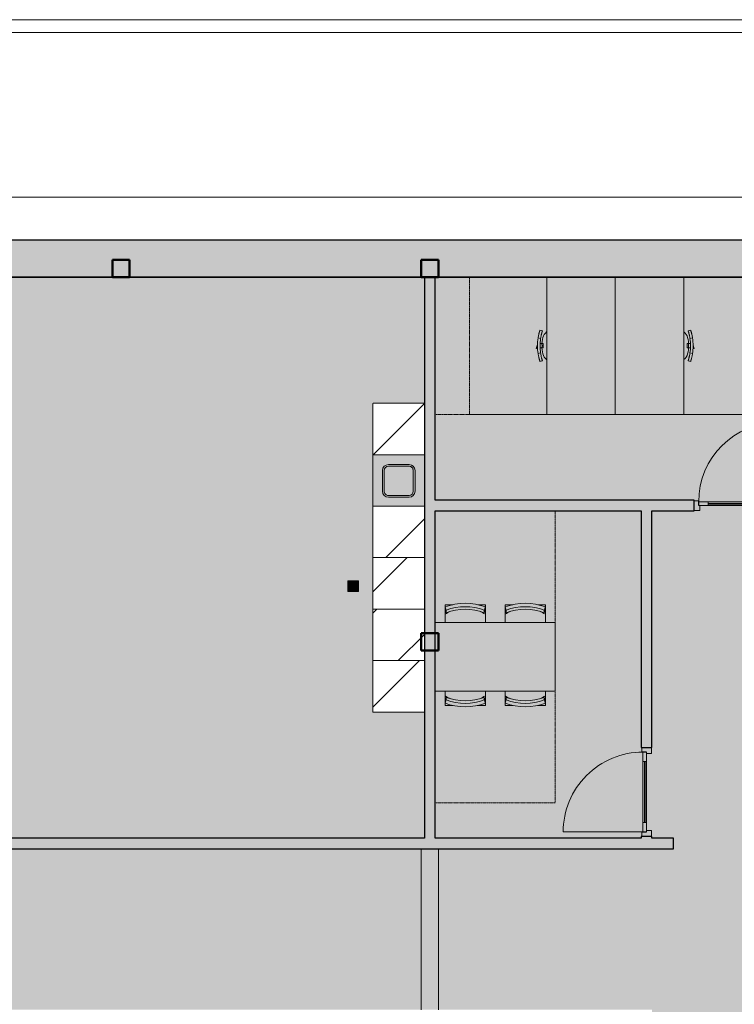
# Model space of a CAD drawing. Header units: millimetres. Extents: x 1000 to 188789, y -4122 to 39732.
# Tile 75 of 86: x 140508 to 148840, y 28226 to 39700. Entities that reach past the tile are written whole.
import ezdxf

# ---------------------------------------------------------------- set-up
doc = ezdxf.new("R2010")
doc.units = ezdxf.units.MM
doc.linetypes.add('Dash', pattern=[6.35, 3.175, -3.175])
doc.linetypes.add('THO_hhidden', pattern=[2.5, 1.5, -1])
doc.layers.add('A-AREA-BNDY', color=1, linetype='Continuous', lineweight=50, true_color=0xff0000)
doc.layers.add('A-DETL', color=7, linetype='Continuous', lineweight=13, true_color=0x00a600)
for name, color, linetype, lineweight in [('A-AREA-PATT', 7, 'Continuous', 13), ('A-DETL-GENF', 7, 'Continuous', 13), ('A-DOOR', 7, 'Continuous', 13), ('A-GENM', 7, 'Continuous', 13), ('A-WALL-PATT', 7, 'Continuous', 18), ('I-FURN', 7, 'Continuous', 13), ('I-FURN-HDLN', 7, 'Dash', 13), ('I-WALL', 7, 'Continuous', 18), ('P-SANR-FIXT', 7, 'Continuous', 13), ('S-COLS-SYMB', 7, 'Continuous', 50)]:
    doc.layers.add(name, color=color, linetype=linetype, lineweight=lineweight)

# ---------------------------------------------------------------- blocks, each defined once
blk = doc.blocks.new('NLRS_01_GM_WPB_dummy placeholder_gen_tho - kast 600x600x2100-V205-01 1e verdieping BC')
at = {"layer": 'A-GENM', "true_color": 0x808080}
h = blk.add_hatch(dxfattribs=at)
h.set_pattern_fill('FP_150', color=8, style=0, pattern_type=2)
h.set_pattern_definition([(225, (36937.14, 31931.24), (424.264, -424.264), [])])
h.paths.add_polyline_path([(300, 300), (-300, 300), (-300, -300), (300, -300), (300, 236)])
at = {"layer": 'A-GENM', "linetype": 'THO_hhidden'}
for p, q in [((300, 300), (-300, 300)), ((-300, 300), (-300, -300)), ((300, -300), (300, 300)), ((-300, -300), (300, -300))]:
    blk.add_line(p, q, dxfattribs=at)
blk = doc.blocks.new('NLRS_01_GM_WPB_dummy placeholder_gen_tho - kast 600x600x2100-V206-01 1e verdieping BC')
at = {"layer": 'A-GENM', "true_color": 0x808080}
h = blk.add_hatch(dxfattribs=at)
h.set_pattern_fill('FP_151', color=8, style=0, pattern_type=2)
h.set_pattern_definition([(225, (36937.14, 32531.24), (424.264, -424.264), [])])
h.paths.add_polyline_path([(26, 300), (-300, 300), (-300, -300), (300, -300), (300, 300)])
at = {"layer": 'A-GENM', "linetype": 'THO_hhidden'}
for p, q in [((300, 300), (-300, 300)), ((-300, 300), (-300, -300)), ((300, -300), (300, 300)), ((-300, -300), (300, -300))]:
    blk.add_line(p, q, dxfattribs=at)
blk = doc.blocks.new('NLRS_01_GM_WPB_dummy placeholder_gen_tho - kast 600x600x2100-V207-01 1e verdieping BC')
at = {"layer": 'A-GENM', "true_color": 0x808080}
h = blk.add_hatch(dxfattribs=at)
h.set_pattern_fill('FP_152', color=8, style=0, pattern_type=2)
h.set_pattern_definition([(225, (36937.14, 33131.24), (424.264, -424.264), [])])
h.paths.add_polyline_path([(193, 300), (-300, 300), (-300, -300), (300, -300), (300, 300)])
at = {"layer": 'A-GENM', "linetype": 'THO_hhidden'}
for p, q in [((300, 300), (-300, 300)), ((-300, 300), (-300, -300)), ((300, -300), (300, 300)), ((-300, -300), (300, -300))]:
    blk.add_line(p, q, dxfattribs=at)
blk = doc.blocks.new('NLRS_01_GM_WPB_dummy placeholder_gen_tho - kast 600x600x2100-V208-01 1e verdieping BC')
at = {"layer": 'A-GENM', "true_color": 0x808080}
h = blk.add_hatch(dxfattribs=at)
h.set_pattern_fill('FP_153', color=8, style=0, pattern_type=2)
h.set_pattern_definition([(225, (36937.14, 33731.24), (424.264, -424.264), [])])
h.paths.add_polyline_path([(300, 300), (-300, 300), (-300, -300), (300, -300), (300, 278)])
at = {"layer": 'A-GENM', "linetype": 'THO_hhidden'}
for p, q in [((300, 300), (-300, 300)), ((-300, 300), (-300, -300)), ((300, -300), (300, 300)), ((-300, -300), (300, -300))]:
    blk.add_line(p, q, dxfattribs=at)
blk = doc.blocks.new('NLRS_01_GM_WPB_dummy placeholder_gen_tho - kast 600x600x2100-V209-01 1e verdieping BC')
at = {"layer": 'A-GENM', "true_color": 0x808080}
h = blk.add_hatch(dxfattribs=at)
h.set_pattern_fill('FP_154', color=8, style=0, pattern_type=2)
h.set_pattern_definition([(225, (36937.14, 34931.24), (424.264, -424.264), [])])
h.paths.add_polyline_path([(26, 300), (-300, 300), (-300, -300), (300, -300), (300, 300)])
at = {"layer": 'A-GENM', "linetype": 'THO_hhidden'}
for p, q in [((300, 300), (-300, 300)), ((-300, 300), (-300, -300)), ((300, -300), (300, 300)), ((-300, -300), (300, -300))]:
    blk.add_line(p, q, dxfattribs=at)
blk = doc.blocks.new('NLRS_73_PF_UN_rvs gootsteen enkel 340x340 ic6zrl2n_gen_bcb - RVS gootsteen enkel 340x340-1975653-01 1e verdieping BC')
at = {"layer": 'P-SANR-FIXT'}
for p, q in [((120, 360), (-120, 360)), ((-190, 290), (-190, 50)), ((-170, 50), (-170, 290)), ((-120, 340), (120, 340)), ((170, 290), (170, 50)), ((190, 50), (190, 290)), ((-81, 0), (-120, 0)), ((120, 0), (-81, 0)), ((-120, -20), (-81, -20)), ((-81, -20), (120, -20))]:
    blk.add_line(p, q, dxfattribs=at)
for centre, radius, start, end in [((-120, 290), 70, 90, 180), ((120, 290), 70, 0, 90), ((-120, 290), 50, 90, 180), ((120, 290), 50, 360, 90), ((-120, 50), 70, 180, 270), ((-120, 50), 50, 180, 270), ((-120, 50), 50, 180, 194.0178), ((-120, 50), 50, 198.5781, 208.083), ((-120, 50), 50, 213.4394, 222.232), ((-120, 50), 50, 227.768, 236.5606), ((-120, 50), 50, 241.917, 251.4219), ((-120, 50), 50, 255.9822, 270), ((120, 50), 70, 270, 360), ((120, 50), 50, 270, 360)]:
    blk.add_arc(centre, radius, start, end, dxfattribs=at)
blk = doc.blocks.new('NLRS_32_DO_WPB_binnen deurkozijn hout_gen_tho - enkele deur met glas_ rechtsdraaiend-2036025-01 1e verdieping BC')
at = {"layer": 'A-DOOR'}
for p, q in [((-467, 0), (-517, 0)), ((-467, -54), (-467, 0)), ((467, -54), (467, 0)), ((467, 0), (517, 0)), ((-517, -114), (-450, -114)), ((-450, -114), (-450, -54)), ((450, -114), (450, -54)), ((517, -114), (450, -114))]:
    blk.add_line(p, q, dxfattribs=at)
blk = doc.blocks.new('NLRS_32_DO_UN_deur_gen_tho - deur met glasvlak_ rechtsdraaiend-V221-01 1e verdieping BC')
at = {"layer": 'A-DETL-GENF'}
for p, q in [((-465, 0), (-465, 930)), ((-465, 0), (465, 0)), ((-465, -40), (-465, 0)), ((-465, -40), (465, -40)), ((465, -40), (465, 0))]:
    blk.add_line(p, q, dxfattribs=at)
blk.add_arc((-465, 0), 930, 360, 90, dxfattribs=at)
at = {"layer": 'A-GENM', "lineweight": 18}
for p, q in [((-355, 0), (-465, 0)), ((-465, 0), (-465, -40)), ((-355, -40), (-355, 0)), ((465, 0), (355, 0)), ((355, 0), (355, -40)), ((465, -40), (465, 0)), ((-465, -40), (-355, -40)), ((355, -40), (465, -40))]:
    blk.add_line(p, q, dxfattribs=at)
at = {"layer": 'A-GENM'}
for p, q in [((-355, 0), (355, 0)), ((355, 0), (-224, 0)), ((198, 0), (355, 0)), ((355, -40), (-355, -40)), ((355, -40), (-224, -40)), ((355, -40), (-224, -40)), ((198, -40), (355, -40)), ((198, -40), (355, -40))]:
    blk.add_line(p, q, dxfattribs=at)
blk = doc.blocks.new('NLRS_32_DO_WPB_binnen deurkozijn hout_gen_tho - enkele deur met glas_ linksdraaiend-2036054-01 1e verdieping BC')
at = {"layer": 'A-DOOR'}
for p, q in [((-467, 0), (-517, 0)), ((-467, -54), (-467, 0)), ((467, -54), (467, 0)), ((467, 0), (517, 0)), ((-517, -114), (-450, -114)), ((-450, -114), (-450, -54)), ((450, -114), (450, -54)), ((517, -114), (450, -114))]:
    blk.add_line(p, q, dxfattribs=at)
blk = doc.blocks.new('NLRS_32_DO_UN_deur_gen_tho - deur met glasvlak_ linksdraaiend-V220-01 1e verdieping BC')
at = {"layer": 'A-DETL-GENF'}
for p, q in [((465, 0), (465, 930)), ((-465, 0), (465, 0)), ((-465, -40), (-465, 0)), ((-465, -40), (465, -40)), ((465, -40), (465, 0))]:
    blk.add_line(p, q, dxfattribs=at)
blk.add_arc((465, 0), 930, 90, 180, dxfattribs=at)
at = {"layer": 'A-GENM', "lineweight": 18}
for p, q in [((-355, 0), (-465, 0)), ((-465, 0), (-465, -40)), ((-355, -40), (-355, 0)), ((465, 0), (355, 0)), ((355, 0), (355, -40)), ((465, -40), (465, 0)), ((-465, -40), (-355, -40)), ((355, -40), (465, -40))]:
    blk.add_line(p, q, dxfattribs=at)
at = {"layer": 'A-GENM'}
for p, q in [((355, 0), (-355, 0)), ((-198, 0), (-355, 0)), ((-355, 0), (224, 0)), ((355, -40), (-355, -40)), ((-198, -40), (-355, -40)), ((-355, -40), (224, -40))]:
    blk.add_line(p, q, dxfattribs=at)
blk = doc.blocks.new('NLRS_32_DO_UN_glasvlakvulling_gen_tho - enkelglas-1905434-01 1e verdieping BC')
at = {"layer": 'A-GENM', "true_color": 0xd7e6e6}
blk.add_hatch(color=254, dxfattribs=at).paths.add_polyline_path([(-16, -31), (-355, -31), (-355, -41), (355, -41), (355, -31), (67, -31)])
at = {"layer": 'A-GENM', "lineweight": 18}
for p, q in [((355, -31), (-355, -31)), ((-355, -31), (-355, -41)), ((-355, -41), (355, -41)), ((355, -41), (355, -31))]:
    blk.add_line(p, q, dxfattribs=at)
blk = doc.blocks.new('NLRS_28_SCO_UN_koker_gen_bcb - K200_200_12_5-2311149-01 1e verdieping BC')
at = {"layer": 'S-COLS-SYMB'}
for p, q in [((-100, 100), (100, 100)), ((-100, -100), (-100, 100)), ((100, -100), (100, 100)), ((-100, -100), (100, -100))]:
    blk.add_line(p, q, dxfattribs=at)
blk = doc.blocks.new('NLRS_82_FU_UN_tafel xlhbxup7_gen_bcb - tafel-2165358-01 1e verdieping BC')
at = {"layer": 'I-FURN'}
for p, q in [((700, 400), (-700, 400)), ((700, -400), (700, 400)), ((-700, -400), (700, -400))]:
    blk.add_line(p, q, dxfattribs=at)
at = {"layer": 'I-FURN-HDLN'}
for p, q in [((700, 400), (700, 1700)), ((700, -400), (700, -1700)), ((-700, -1700), (700, -1700))]:
    blk.add_line(p, q, dxfattribs=at)
blk = doc.blocks.new('NLRS_82_FU_UN_stoel buisframe 20ezvjsu_gen_bcb - stoel buisframe-2165356-01 1e verdieping BC')
at = {"layer": 'I-FURN'}
for p, q in [((-235, -39), (-145, -39)), ((-235, -39), (-235, -64)), ((-235, -64), (-230, -64)), ((-235, -65), (-221, -102)), ((-235, -95), (-235, -65)), ((-221, -132), (-235, -95)), ((-235, -151), (-235, -98)), ((-221, -132), (-221, -102)), ((146, -39), (235, -39)), ((221, -102), (235, -65)), ((235, -95), (221, -132)), ((221, -132), (221, -102)), ((230, -64), (235, -64)), ((235, -39), (235, -64)), ((235, -65), (235, -95)), ((235, -95), (235, -151)), ((-235, -151), (-235, -246)), ((-210, -129), (-210, -138)), ((210, -138), (210, -129)), ((235, -246), (235, -151))]:
    blk.add_line(p, q, dxfattribs=at)
for start, end in [(56.741, 67.3677), (112.9542, 123.259)]:
    blk.add_arc((0, -509), 429, start, end, dxfattribs=at)
for centre, major_axis in [((0, -667), (655, 0)), ((0, -667), (615, 0)), ((0, -697), (615, 0))]:
    blk.add_ellipse(centre, major_axis=major_axis, ratio=0.984808, start_param=1.204062, end_param=1.93798, dxfattribs=at)
blk = doc.blocks.new('NLRS_82_FU_UN_stoel buisframe 20ezvjsu_gen_bcb - stoel buisframe-V238-01 1e verdieping BC')
at = {"layer": 'I-FURN'}
for p, q in [((-235, -39), (-145, -39)), ((-235, -39), (-235, -64)), ((-235, -64), (-230, -64)), ((-235, -65), (-221, -102)), ((-235, -95), (-235, -65)), ((-221, -132), (-235, -95)), ((-235, -151), (-235, -98)), ((-221, -132), (-221, -102)), ((146, -39), (235, -39)), ((221, -102), (235, -65)), ((235, -95), (221, -132)), ((221, -132), (221, -102)), ((230, -64), (235, -64)), ((235, -39), (235, -64)), ((235, -65), (235, -95)), ((235, -95), (235, -151)), ((-235, -151), (-235, -204)), ((-210, -129), (-210, -138)), ((210, -138), (210, -129)), ((235, -204), (235, -151))]:
    blk.add_line(p, q, dxfattribs=at)
for start, end in [(56.741, 67.3677), (112.9542, 123.259)]:
    blk.add_arc((0, -509), 429, start, end, dxfattribs=at)
for centre, major_axis in [((0, -667), (655, 0)), ((0, -667), (615, 0)), ((0, -697), (615, 0))]:
    blk.add_ellipse(centre, major_axis=major_axis, ratio=0.984808, start_param=1.204062, end_param=1.93798, dxfattribs=at)
blk = doc.blocks.new('NLRS_82_FU_UN_bureau vrijstaand 2 poten kmx4r73h_gen_bcb - bureau vrijstaand 2 poten-V255-01 1e verdieping BC')
at = {"layer": 'I-FURN'}
for p, q in [((0, -800), (0, 0)), ((0, 0), (1600, 0)), ((0, -800), (1600, -800))]:
    blk.add_line(p, q, dxfattribs=at)
at = {"layer": 'I-FURN-HDLN'}
for p, q in [((0, 1300), (0, 0)), ((0, 0), (0, 900)), ((0, 900), (1600, 900))]:
    blk.add_line(p, q, dxfattribs=at)
blk = doc.blocks.new('NLRS_82_FU_UN_bureaustoel eenvoudig mgrq5610_gen_bcb - bureaustoel eenvoudig-2080445-01 1e verdieping BC')
at = {"layer": 'I-FURN'}
for p, q in [((-31, 14), (-36, -1)), ((-8, 6), (-31, 14)), ((13, 0), (-8, 6)), ((-182, -28), (-174, -58)), ((-174, -58), (-182, -28)), ((-91, -7), (-84, -36)), ((-25, -37), (-25, -31)), ((-25, -47), (-25, -37)), ((-25, -68), (-25, -47)), ((25, -68), (-25, -68)), ((25, -31), (25, -37)), ((25, -37), (25, -47)), ((25, -47), (25, -68)), ((84, -36), (91, -7)), ((174, -58), (182, -28)), ((174, -58), (182, -28))]:
    blk.add_line(p, q, dxfattribs=at)
for centre, radius, start, end in [((-67, -178), 118, 103.7411, 142.9087), ((-17, -324), 272, 86.5079, 106.6919), ((0, -595), 595, 90, 98.8508), ((0, -595), 565, 90, 98.5303), ((0, -595), 595, 81.1492, 90), ((0, -595), 565, 81.4697, 90), ((17, -324), 272, 73.3081, 93.4921), ((67, -178), 118, 37.0913, 76.2589)]:
    blk.add_arc(centre, radius, start, end, dxfattribs=at)
for points in [[(-182, -28), (-182, -28), (-182, -28), (-182, -28)], [(-182, -28), (-182, -28), (-181, -28), (-181, -28), (-181, -28)], [(-181, -28), (-180, -28), (-179, -28), (-177, -27), (-176, -27)], [(-173, -57), (-173, -57), (-174, -57), (-174, -57), (-174, -58)], [(-174, -58), (-174, -58), (-174, -57), (-174, -57)], [(-168, -56), (-169, -56), (-172, -57), (-173, -57), (-173, -57)], [(-130, -14), (-123, -13), (-111, -10), (-98, -8), (-91, -7)], [(-84, -36), (-90, -37), (-103, -39), (-116, -42), (-122, -43)], [(122, -43), (116, -42), (103, -39), (90, -37), (84, -36)], [(91, -7), (98, -8), (111, -10), (123, -13), (130, -14)], [(173, -57), (173, -57), (172, -57), (169, -56), (168, -56)], [(174, -58), (174, -57), (174, -57), (173, -57), (173, -57)], [(174, -57), (174, -57), (174, -58), (174, -58)], [(176, -27), (177, -27), (179, -28), (180, -28), (181, -28)], [(181, -28), (181, -28), (181, -28), (182, -28), (182, -28)], [(182, -28), (182, -28), (182, -28), (182, -28)]]:
    blk.add_open_spline(points, degree=3, dxfattribs=at)
for points in [[(-176, -27), (-175, -26), (-172, -26), (-168, -24), (-164, -23), (-160, -22), (-157, -21), (-153, -20), (-148, -19), (-144, -18), (-138, -16), (-133, -15), (-130, -14)], [(-122, -43), (-127, -44), (-133, -46), (-141, -48), (-146, -49), (-150, -50), (-154, -51), (-157, -52), (-160, -53), (-163, -54), (-166, -55), (-167, -55), (-168, -56)], [(168, -56), (167, -55), (165, -55), (160, -53), (156, -52), (153, -51), (149, -50), (145, -49), (141, -48), (136, -47), (130, -45), (125, -44), (122, -43)], [(130, -14), (134, -15), (141, -17), (149, -19), (154, -20), (158, -21), (162, -22), (165, -23), (168, -24), (170, -25), (173, -26), (175, -26), (176, -27)]]:
    blk.add_open_spline(points, degree=3, knots=[0, 0, 0, 0, 0.2, 0.3, 0.4, 0.475, 0.55, 0.625, 0.7, 0.775, 0.85, 1, 1, 1, 1], dxfattribs=at)
blk = doc.blocks.new('NLRS_82_FU_UN_bureau vrijstaand 2 poten kmx4r73h_gen_bcb - bureau vrijstaand 2 poten-V256-01 1e verdieping BC')
at = {"layer": 'I-FURN'}
for p, q in [((0, 0), (0, 800)), ((1600, 800), (0, 800)), ((1600, 0), (0, 0))]:
    blk.add_line(p, q, dxfattribs=at)
at = {"layer": 'I-FURN-HDLN'}
for p, q in [((0, 0), (0, -900)), ((0, -1300), (0, 0)), ((0, -900), (1600, -900)), ((1600, -1300), (0, -1300))]:
    blk.add_line(p, q, dxfattribs=at)
blk = doc.blocks.new('NLRS_82_FU_UN_bureaustoel eenvoudig mgrq5610_gen_bcb - bureaustoel eenvoudig-2332671-01 1e verdieping BC')
at = {"layer": 'I-FURN'}
for p, q in [((-174, 58), (-182, 28)), ((-182, 28), (-174, 58)), ((-84, 36), (-91, 7)), ((-36, 1), (-31, -14)), ((-25, 47), (-25, 68)), ((-25, 68), (25, 68)), ((-25, 37), (-25, 47)), ((-25, 31), (-25, 37)), ((-8, -6), (13, 0)), ((25, 68), (25, 47)), ((25, 47), (25, 37)), ((25, 37), (25, 31)), ((91, 7), (84, 36)), ((182, 28), (174, 58)), ((182, 28), (174, 58)), ((-31, -14), (-8, -6))]:
    blk.add_line(p, q, dxfattribs=at)
for centre, radius, start, end in [((-67, 178), 118, 217.0913, 256.2589), ((-17, 324), 272, 253.3081, 273.4921), ((0, 595), 595, 261.1492, 270), ((0, 595), 565, 261.4697, 270), ((17, 324), 272, 266.5079, 286.6919), ((0, 595), 565, 270, 278.5303), ((0, 595), 595, 270, 278.8508), ((67, 178), 118, 283.7411, 322.9087)]:
    blk.add_arc(centre, radius, start, end, dxfattribs=at)
for points in [[(-181, 28), (-181, 28), (-181, 28), (-182, 28), (-182, 28)], [(-182, 28), (-182, 28), (-182, 28), (-182, 28)], [(-176, 27), (-177, 27), (-179, 28), (-180, 28), (-181, 28)], [(-174, 57), (-174, 57), (-174, 58), (-174, 58)], [(-174, 58), (-174, 57), (-174, 57), (-173, 57), (-173, 57)], [(-173, 57), (-173, 57), (-172, 57), (-169, 56), (-168, 56)], [(-91, 7), (-98, 8), (-111, 10), (-123, 13), (-130, 14)], [(-122, 43), (-116, 42), (-103, 39), (-90, 37), (-84, 36)], [(84, 36), (90, 37), (103, 39), (116, 42), (122, 43)], [(130, 14), (123, 13), (111, 10), (98, 8), (91, 7)], [(168, 56), (169, 56), (172, 57), (173, 57), (173, 57)], [(173, 57), (173, 57), (174, 57), (174, 57), (174, 58)], [(174, 58), (174, 58), (174, 57), (174, 57)], [(181, 28), (180, 28), (179, 28), (177, 27), (176, 27)], [(182, 28), (182, 28), (181, 28), (181, 28), (181, 28)], [(182, 28), (182, 28), (182, 28), (182, 28)]]:
    blk.add_open_spline(points, degree=3, dxfattribs=at)
for points in [[(-130, 14), (-134, 15), (-141, 17), (-149, 19), (-154, 20), (-158, 21), (-162, 22), (-165, 23), (-168, 24), (-170, 25), (-173, 26), (-175, 26), (-176, 27)], [(-168, 56), (-167, 55), (-165, 55), (-160, 53), (-156, 52), (-153, 51), (-149, 50), (-145, 49), (-141, 48), (-136, 47), (-130, 45), (-125, 44), (-122, 43)], [(122, 43), (127, 44), (133, 46), (141, 48), (146, 49), (150, 50), (154, 51), (157, 52), (160, 53), (163, 54), (166, 55), (167, 55), (168, 56)], [(176, 27), (175, 26), (172, 26), (168, 24), (164, 23), (160, 22), (157, 21), (153, 20), (148, 19), (144, 18), (138, 16), (133, 15), (130, 14)]]:
    blk.add_open_spline(points, degree=3, knots=[0, 0, 0, 0, 0.2, 0.3, 0.4, 0.475, 0.55, 0.625, 0.7, 0.775, 0.85, 1, 1, 1, 1], dxfattribs=at)
blk = doc.blocks.new('NLRS_33_GM_WPB_vloeropening schacht rechthoek_gen_tho - 125x125-2338696-01 1e verdieping BC')
at = {"layer": 'A-GENM', "linetype": 'THO_hhidden', "true_color": 0xc8fac8}
blk.add_hatch(color=254, dxfattribs=at).paths.add_polyline_path([(125, -125), (125, 0), (0, 0), (0, -125)])
at = {"layer": 'A-GENM'}
for p, q in [((125, 0), (0, 0)), ((0, 0), (0, -125)), ((125, -125), (125, 0)), ((0, -125), (125, -125))]:
    blk.add_line(p, q, dxfattribs=at)
at = {"layer": 'A-GENM', "linetype": 'THO_hhidden'}
for p, q in [((0, 0), (0, -125)), ((125, 0), (0, 0)), ((0, 0), (125, -125)), ((0, -125), (125, 0)), ((125, -125), (125, 0)), ((0, -125), (125, -125))]:
    blk.add_line(p, q, dxfattribs=at)
blk = doc.blocks.new('NLRS_28_SCO_UN_koker_gen_bcb - K200_200_12_5-2421724-01 1e verdieping BC')
at = {"layer": 'S-COLS-SYMB'}
for p, q in [((-100, 100), (100, 100)), ((-100, -100), (-100, 100)), ((100, -100), (100, 100)), ((-100, -100), (100, -100))]:
    blk.add_line(p, q, dxfattribs=at)

msp = doc.modelspace()

# ---------------------------------------------------------------- hatches: boundary and pattern name
at = {"layer": 'A-AREA-PATT', "true_color": 0xfae6e9}
h = msp.add_hatch(color=7, dxfattribs=at)
h.paths.add_polyline_path([(151827, 11500), (151827, 15100), (152427, 15100), (152427, 15742), (149871, 15742), (149871, 15867), (151827, 15867), (151827, 17667), (152427, 17667), (152427, 18966), (152489, 18966), (152489, 20000), (152427, 20000), (152427, 20037), (149899, 20037), (149899, 22073), (149962, 22073), (149962, 23107), (149899, 23107), (149899, 25090), (149962, 25090), (149962, 26124), (149899, 26124), (149899, 28200), (151124, 28200), (151124, 28063), (151814, 28063), (151814, 28200), (152422, 28200), (152422, 28162), (159627, 28162), (159627, 28200), (159689, 28200), (159689, 29234), (159627, 29234), (159627, 30037), (149532, 30037), (149532, 30162), (149899, 30162), (149899, 30183), (150024, 30183), (150024, 30162), (152427, 30162), (152427, 33975), (150024, 33975), (150024, 31217), (149899, 31217), (149899, 33975), (149406, 33975), (149406, 34100), (150027, 34100), (150027, 36700), (145352, 36700), (145352, 34100), (148372, 34100), (148372, 33975), (147879, 33975), (147879, 31217), (147754, 31217), (147754, 33975), (145352, 33975), (145352, 30162), (147754, 30162), (147754, 30183), (147879, 30183), (147879, 30162), (148132, 30162), (148132, 30037), (138152, 30037), (138152, 29234), (138089, 29234), (138089, 28200), (138152, 28200), (138152, 28162), (147879, 28162), (147879, 26124), (147817, 26124), (147817, 25090), (147879, 25090), (147879, 23107), (147817, 23107), (147817, 22073), (147879, 22073), (147879, 20037), (138152, 20037), (138152, 20000), (138089, 20000), (138089, 18966), (138152, 18966), (138152, 18162), (138189, 18162), (138189, 18037), (138152, 18037), (138152, 18000), (138027, 18000), (138027, 18037), (137989, 18037), (137989, 18000), (137124, 18000), (137124, 18037), (136652, 18037), (136652, 16537), (137417, 16537), (137417, 16662), (137542, 16662), (137542, 16537), (138027, 16537), (138027, 16966), (138152, 16966), (138152, 15454), (138027, 15454), (138027, 16412), (136652, 16412), (136652, 14125), (138027, 14125), (138027, 14420), (138152, 14420), (138152, 14125), (138664, 14125), (138664, 14000), (136652, 14000), (136652, 11500), (141627, 11500), (141627, 13595), (139702, 13595), (139702, 14000), (139698, 14000), (139698, 14125), (139702, 14125), (139702, 15108), (139827, 15108), (139827, 16142), (139702, 16142), (139702, 16612), (139827, 16612), (139827, 17812), (139702, 17812), (139702, 18037), (139589, 18037), (139589, 18162), (141789, 18162), (141789, 18037), (141752, 18037), (141752, 16805), (145227, 16805), (145227, 18037), (143753, 18037), (143753, 18162), (145352, 18162), (145352, 17667), (145952, 17667), (145952, 15867), (147907, 15867), (147907, 15742), (145352, 15742), (145352, 11500), (151554, 11500)])
h.paths.add_polyline_path([(152007, 14005), (152262, 14007), (152286, 14017), (152297, 14027), (152302, 14031), (152310, 14045), (152315, 14059), (152317, 14075), (152317, 14315), (152314, 14333), (152307, 14350), (152296, 14365), (152278, 14377), (152265, 14383), (152247, 14385), (151994, 14383), (151989, 14383), (151972, 14376), (151957, 14364), (151946, 14350), (151939, 14333), (151937, 14315), (151939, 14059), (151949, 14036), (151959, 14025), (151963, 14020), (151985, 14009), (151996, 14006)])
h.paths.add_polyline_path([(138826, 14036), (138826, 14046), (139536, 14046), (139536, 14036)])
h.paths.add_polyline_path([(149709, 15778), (148999, 15778), (148999, 15788), (149709, 15788)])
h.paths.add_polyline_path([(148779, 15778), (148069, 15778), (148069, 15788), (148779, 15788)])
h.paths.add_polyline_path([(149072, 17067), (147494, 17067), (147494, 18267), (150284, 18267), (150284, 17067), (149078, 17067)])
h.paths.add_polyline_path([(148769, 17117), (149025, 17119), (149040, 17124), (149059, 17138), (149067, 17148), (149072, 17156), (149078, 17171), (149079, 17187), (149079, 17427), (149077, 17445), (149070, 17462), (149053, 17481), (149044, 17487), (149022, 17495), (149009, 17497), (148769, 17497), (148751, 17494), (148734, 17487), (148719, 17476), (148707, 17458), (148702, 17445), (148699, 17427), (148701, 17171), (148706, 17156), (148721, 17137), (148726, 17132), (148739, 17124), (148754, 17119)])
h.paths.add_polyline_path([(137907, 18059), (137912, 18060), (137912, 18100), (137222, 18100), (137222, 18059), (137905, 18059)])
h.paths.add_polyline_path([(143591, 18074), (142881, 18074), (142881, 18084), (143591, 18084)])
h.paths.add_polyline_path([(142655, 18074), (141951, 18074), (141951, 18084), (142661, 18084), (142661, 18074)])
h.paths.add_polyline_path([(151684, 28221), (151658, 28225), (151634, 28235), (151614, 28251), (151684, 28321), (151755, 28251), (151734, 28235), (151710, 28225)])
h.paths.add_polyline_path([(151233, 28271), (151146, 28321), (151233, 28371), (151233, 28329)])
h.paths.add_polyline_path([(151684, 28321), (151614, 28392), (151634, 28408), (151661, 28418), (151684, 28421), (151710, 28418), (151734, 28408), (151755, 28392), (151710, 28347)])
h.paths.add_polyline_path([(137249, 30100), (137872, 30100), (137872, 30141), (137182, 30139), (137182, 30100), (137187, 30100)])
h.paths.add_polyline_path([(160535, 30162), (161127, 30162), (161127, 36700), (152552, 36700), (152552, 36200), (152427, 36200), (152427, 36700), (150152, 36700), (150152, 34100), (152427, 34100), (152427, 35166), (152552, 35166), (152552, 30162), (160203, 30162)])
h.paths.add_polyline_path([(145087, 30162), (145227, 30162), (145227, 31631), (144627, 31631), (144627, 35231), (145227, 35231), (145227, 36700), (136652, 36700), (136652, 33506), (136802, 33506), (136802, 34431), (136852, 34431), (136852, 32431), (136802, 32431), (136802, 33356), (136652, 33356), (136652, 30200), (138152, 30200), (138152, 30162), (143570, 30162)])
h.paths.add_polyline_path([(147801, 30345), (147791, 30345), (147791, 31055), (147801, 31055), (147801, 30523)])
h.paths.add_polyline_path([(149978, 30345), (149978, 31055), (149988, 31055), (149988, 30345)])
h.paths.add_polyline_path([(137252, 31320), (137252, 31445), (137377, 31445), (137377, 31320)])
h.paths.add_polyline_path([(160402, 31325), (160402, 31450), (160527, 31450), (160527, 31325)])
h.paths.add_polyline_path([(153549, 33037), (153513, 33037), (153513, 33162), (153638, 33162), (153638, 33037)])
h.paths.add_polyline_path([(144458, 33037), (144333, 33037), (144333, 33162), (144458, 33162)])
h.paths.add_polyline_path([(149244, 34053), (148534, 34053), (148534, 34063), (149244, 34063)])
h.paths.add_polyline_path([(144807, 34136), (145062, 34138), (145086, 34149), (145097, 34158), (145102, 34163), (145110, 34176), (145115, 34191), (145117, 34206), (145117, 34446), (145114, 34464), (145107, 34481), (145096, 34496), (145078, 34508), (145065, 34514), (145047, 34516), (144794, 34515), (144789, 34514), (144772, 34507), (144757, 34495), (144746, 34481), (144739, 34464), (144737, 34446), (144739, 34191), (144749, 34167), (144759, 34156), (144763, 34152), (144785, 34140), (144796, 34137)])
at = {"layer": 'A-GENM', "true_color": 0xdcf8f8}
h = msp.add_hatch(color=7, dxfattribs=at)
h.paths.add_polyline_path([(144737, 34031), (145227, 34031), (145227, 34631), (144627, 34631), (144627, 34031)])
h.paths.add_polyline_path([(144900, 34136), (144791, 34138), (144776, 34144), (144763, 34152), (144749, 34167), (144741, 34185), (144738, 34195), (144737, 34206), (144739, 34459), (144742, 34471), (144747, 34482), (144757, 34496), (144772, 34507), (144794, 34515), (144807, 34516), (145058, 34515), (145069, 34512), (145086, 34504), (145096, 34496), (145109, 34477), (145115, 34457), (145117, 34446), (145115, 34191), (145110, 34176), (145102, 34163), (145086, 34149), (145069, 34140), (145058, 34137), (145047, 34136)])
at = {"layer": 'A-WALL-PATT', "true_color": 0x808080}
msp.add_hatch(color=8, dxfattribs=at).paths.add_polyline_path([(164860, 36700), (165689, 36700), (165689, 37130), (132089, 37130), (132089, 36700), (162198, 36700)])
at = {"layer": 'A-WALL-PATT', "true_color": 0xc0c0c0}
for points in [[(145352, 34100), (145352, 36700), (145227, 36700), (145227, 34100), (145233, 34100)], [(145352, 33975), (147754, 33975), (147754, 34100), (145227, 34100), (145227, 33975)], [(145227, 30162), (145352, 30162), (145352, 33975), (145227, 33975), (145227, 30523)]]:
    msp.add_hatch(color=9, dxfattribs=at).paths.add_polyline_path(points)
at = {"layer": 'A-WALL-PATT', "true_color": 0xd9eeee}
h = msp.add_hatch(color=254, dxfattribs=at)
h.paths.add_polyline_path([(150024, 33975), (150027, 33975), (150027, 34100), (149406, 34100), (149406, 33975), (149899, 33975)])
h.paths.add_polyline_path([(148372, 33975), (148372, 34100), (147754, 34100), (147754, 33975), (147879, 33975)])
h = msp.add_hatch(color=254, dxfattribs=at)
h.paths.add_polyline_path([(147754, 30162), (147879, 30162), (147879, 30183), (147754, 30183)])
h.paths.add_polyline_path([(147754, 31217), (147879, 31217), (147879, 33975), (147754, 33975), (147754, 32867)])
msp.add_hatch(color=254, dxfattribs=at).paths.add_polyline_path([(145227, 30037), (147754, 30037), (147754, 30162), (138152, 30162), (138152, 30037), (143570, 30037)])
at = {"layer": 'A-WALL-PATT', "true_color": 0xc0c0c0}
h = msp.add_hatch(color=9, dxfattribs=at)
h.paths.add_polyline_path([(150024, 30037), (150024, 30162), (149532, 30162), (149532, 30037), (149899, 30037)])
h.paths.add_polyline_path([(148132, 30037), (148132, 30162), (147754, 30162), (147754, 30037), (147879, 30037)])

# ---------------------------------------------------------------- linework, layer by layer
at = {"layer": 'A-AREA-BNDY', "lineweight": 35}
msp.add_line((165689, 36700), (132089, 36700), dxfattribs=at)
at = {"layer": 'A-DETL', "color": 7, "linetype": 'THO_hhidden'}
msp.add_line((165689, 37630), (132089, 37630), dxfattribs=at)
at = {"layer": 'A-DETL', "color": 7, "linetype": 'THO_hhidden', "lineweight": 18}
for p, q in [((145189, 30037), (145189, 28162)), ((145389, 30037), (145389, 28162))]:
    msp.add_line(p, q, dxfattribs=at)
at = {"layer": 'A-GENM', "linetype": 'THO_hhidden'}
msp.add_line((144627, 34631), (144627, 34031), dxfattribs=at)
at = {"layer": 'I-WALL'}
for p, q in [((132089, 39700), (165682, 39700)), ((165682, 39550), (132089, 39550))]:
    msp.add_line(p, q, dxfattribs=at)
at = {"layer": 'I-WALL', "lineweight": 25}
for p, q in [((165689, 37130), (132089, 37130)), ((136652, 36700), (145227, 36700)), ((145227, 36700), (145227, 30162)), ((145352, 36700), (150027, 36700)), ((145352, 34100), (145352, 36700)), ((148372, 34100), (145352, 34100)), ((148372, 33975), (148372, 34100)), ((145352, 30162), (145352, 33975)), ((145352, 33975), (147754, 33975)), ((147754, 33975), (147754, 31217)), ((147879, 31217), (147879, 33975)), ((147879, 33975), (148372, 33975)), ((147754, 31217), (147879, 31217)), ((147754, 30183), (147754, 30162)), ((147879, 30183), (147754, 30183)), ((147879, 30162), (147879, 30183)), ((145227, 30162), (138152, 30162)), ((147754, 30162), (145352, 30162)), ((148132, 30162), (147879, 30162)), ((148132, 30037), (148132, 30162)), ((138152, 30037), (148132, 30037))]:
    msp.add_line(p, q, dxfattribs=at)

# ---------------------------------------------------------------- block references
at = {"layer": 'A-DETL-GENF'}
msp.add_blockref('NLRS_32_DO_UN_deur_gen_tho - deur met glasvlak_ linksdraaiend-V220-01 1e verdieping BC', (148889, 34080), dxfattribs=at)
at = {"layer": 'A-DETL-GENF', "rotation": 89.99999999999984}
msp.add_blockref('NLRS_32_DO_UN_deur_gen_tho - deur met glasvlak_ rechtsdraaiend-V221-01 1e verdieping BC', (147774, 30700), dxfattribs=at)
at = {"layer": 'A-DOOR'}
msp.add_blockref('NLRS_32_DO_WPB_binnen deurkozijn hout_gen_tho - enkele deur met glas_ linksdraaiend-2036054-01 1e verdieping BC', (148889, 34094), dxfattribs=at)
at = {"layer": 'A-DOOR', "rotation": 89.99999999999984}
msp.add_blockref('NLRS_32_DO_WPB_binnen deurkozijn hout_gen_tho - enkele deur met glas_ rechtsdraaiend-2036025-01 1e verdieping BC', (147760, 30700), dxfattribs=at)
at = {"layer": 'A-GENM', "linetype": 'THO_hhidden'}
for name, p, rotation in [('NLRS_01_GM_WPB_dummy placeholder_gen_tho - kast 600x600x2100-V209-01 1e verdieping BC', (144927, 34931), 180), ('NLRS_01_GM_WPB_dummy placeholder_gen_tho - kast 600x600x2100-V208-01 1e verdieping BC', (144927, 33731), 180), ('NLRS_01_GM_WPB_dummy placeholder_gen_tho - kast 600x600x2100-V207-01 1e verdieping BC', (144927, 33131), 180), ('NLRS_33_GM_WPB_vloeropening schacht rechthoek_gen_tho - 125x125-2338696-01 1e verdieping BC', (144333, 33037), 89.9999999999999), ('NLRS_01_GM_WPB_dummy placeholder_gen_tho - kast 600x600x2100-V206-01 1e verdieping BC', (144927, 32531), 180), ('NLRS_01_GM_WPB_dummy placeholder_gen_tho - kast 600x600x2100-V205-01 1e verdieping BC', (144927, 31931), 180)]:
    msp.add_blockref(name, p, dxfattribs=dict(at, rotation=rotation))
at = {"layer": 'A-GENM'}
msp.add_blockref('NLRS_32_DO_UN_glasvlakvulling_gen_tho - enkelglas-1905434-01 1e verdieping BC', (148889, 34094), dxfattribs=at)
at = {"layer": 'A-GENM', "rotation": 89.99999999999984}
msp.add_blockref('NLRS_32_DO_UN_glasvlakvulling_gen_tho - enkelglas-1905434-01 1e verdieping BC', (147760, 30700), dxfattribs=at)
at = {"layer": 'I-FURN'}
for name, p, rotation in [('NLRS_82_FU_UN_bureaustoel eenvoudig mgrq5610_gen_bcb - bureaustoel eenvoudig-2080445-01 1e verdieping BC', (146545, 35900), 90.00000000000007), ('NLRS_82_FU_UN_bureaustoel eenvoudig mgrq5610_gen_bcb - bureaustoel eenvoudig-2332671-01 1e verdieping BC', (148359, 35900), 89.99999999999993), ('NLRS_82_FU_UN_stoel buisframe 20ezvjsu_gen_bcb - stoel buisframe-V238-01 1e verdieping BC', (145702, 31671), 180), ('NLRS_82_FU_UN_stoel buisframe 20ezvjsu_gen_bcb - stoel buisframe-V238-01 1e verdieping BC', (146402, 31671), 180)]:
    msp.add_blockref(name, p, dxfattribs=dict(at, rotation=rotation))
for p in [(145702, 32921), (146402, 32921)]:
    msp.add_blockref('NLRS_82_FU_UN_stoel buisframe 20ezvjsu_gen_bcb - stoel buisframe-2165356-01 1e verdieping BC', p, dxfattribs=at)
at = {"layer": 'I-FURN-HDLN'}
for name, p, rotation in [('NLRS_82_FU_UN_bureau vrijstaand 2 poten kmx4r73h_gen_bcb - bureau vrijstaand 2 poten-V255-01 1e verdieping BC', (146652, 35100), 90.00000000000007), ('NLRS_82_FU_UN_bureau vrijstaand 2 poten kmx4r73h_gen_bcb - bureau vrijstaand 2 poten-V256-01 1e verdieping BC', (148252, 35100), 89.99999999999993)]:
    msp.add_blockref(name, p, dxfattribs=dict(at, rotation=rotation))
msp.add_blockref('NLRS_82_FU_UN_tafel xlhbxup7_gen_bcb - tafel-2165358-01 1e verdieping BC', (146052, 32275), dxfattribs=at)
at = {"layer": 'P-SANR-FIXT', "rotation": 180}
msp.add_blockref('NLRS_73_PF_UN_rvs gootsteen enkel 340x340 ic6zrl2n_gen_bcb - RVS gootsteen enkel 340x340-1975653-01 1e verdieping BC', (144927, 34496), dxfattribs=at)
at = {"layer": 'S-COLS-SYMB'}
for p in [(141689, 36800), (145289, 36800)]:
    msp.add_blockref('NLRS_28_SCO_UN_koker_gen_bcb - K200_200_12_5-2311149-01 1e verdieping BC', p, dxfattribs=at)
at = {"layer": 'S-COLS-SYMB', "rotation": 180}
msp.add_blockref('NLRS_28_SCO_UN_koker_gen_bcb - K200_200_12_5-2421724-01 1e verdieping BC', (145289, 32450), dxfattribs=at)

doc.saveas('drawing.dxf')
